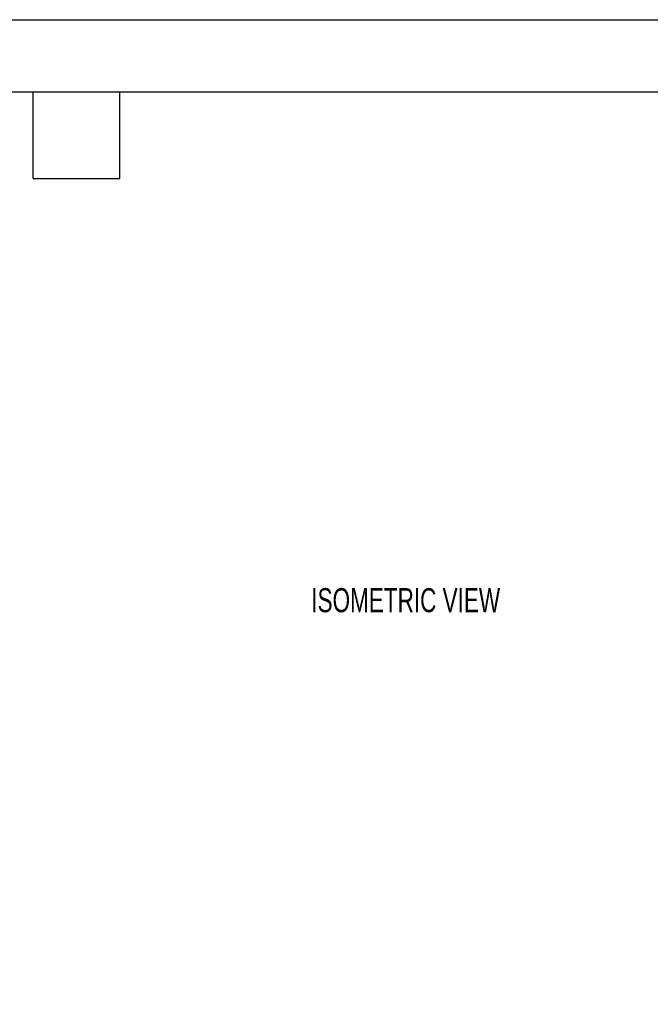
# Model space of a CAD drawing. Header units: millimetres. Extents: x 0 to 140, y 0 to 108.
# Tile 3 of 8: x 67 to 95, y 65 to 108. Entities that reach past the tile are written whole.
import ezdxf

# ---------------------------------------------------------------- set-up
doc = ezdxf.new("R2010")
doc.units = ezdxf.units.MM
doc.header["$LTSCALE"] = 0.5
doc.layers.add('DIMENSIONS', color=140, linetype='Continuous', lineweight=25)
doc.layers.add('TEXT', color=140, linetype='Continuous', lineweight=25)
doc.styles.add('SLDTEXTSTYLE0', font='TXT', dxfattribs={"width": 0.7})
doc.dimstyles.new('SLDDIMSTYLE1', dxfattribs={"dimtxt": 1.079004, "dimasz": 1.651, "dimexe": 0, "dimexo": 0.0625, "dimgap": 0.269751, "dimtad": 0, "dimtih": 1, "dimtoh": 1, "dimdec": 1, "dimrnd": 1e-09, "dimzin": 12, "dimdsep": 46, "dimtxsty": 'SLDTEXTSTYLE0', "dimsah": 1, "dimcen": 0, "dimadec": 0, "dimazin": 3, "dimtfac": 1, "dimtdec": 1, "dimtofl": 0, "dimtmove": 0, "dimatfit": 3, "dimfxl": 0, "dimfrac": 2, "dimtolj": 1, "dimtzin": 12, "dimarcsym": 0})

# ---------------------------------------------------------------- blocks, each defined once
blk = doc.blocks.new('_D_1')
at = {"layer": 'DIMENSIONS'}
for p, q in [((97.281, 60.092), (99.324, 64.812)), ((99.324, 64.812), (102.499, 64.812)), ((103.313, 64.812), (102.951, 64.812)), ((102.951, 64.812), (102.951, 63.097)), ((106.52, 64.812), (106.882, 64.812)), ((106.882, 64.812), (106.882, 63.097)), ((102.951, 63.097), (103.313, 63.097)), ((106.882, 63.097), (106.52, 63.097))]:
    blk.add_line(p, q, dxfattribs=at)
blk.add_solid([(97.281, 60.092), (98.17, 61.507), (97.704, 61.708)], dxfattribs=at)
at = {"layer": 'DIMENSIONS', "char_height": 1.0583, "attachment_point": 1, "style": 'SLDTEXTSTYLE0'}
for s, insert in [('%%c', (102.499, 66.418)), ('42.5', (104.128, 66.418)), ('1.67', (103.313, 64.461))]:
    blk.add_mtext(s, dxfattribs=dict(at, insert=insert))

msp = doc.modelspace()

# ---------------------------------------------------------------- linework, layer by layer
at = {"color": 7, "linetype": 'Continuous'}
msp.add_line((0.001, 107.951), (139.701, 107.951), dxfattribs=at)
at = {"layer": 'TEXT'}
for p, q in [((3.175, 104.775), (136.525, 104.775)), ((67.945, 100.965), (67.945, 104.775)), ((71.755, 100.965), (71.755, 104.775)), ((67.945, 100.965), (71.755, 100.965))]:
    msp.add_line(p, q, dxfattribs=at)

# ---------------------------------------------------------------- texts
at = {"layer": 'DIMENSIONS', "insert": (80.187, 82.935), "char_height": 1.05833, "attachment_point": 1, "style": 'SLDTEXTSTYLE0'}
msp.add_mtext('ISOMETRIC VIEW', dxfattribs=at)

# ---------------------------------------------------------------- dimensions: what is measured, and where the dimension line sits
at = {"layer": 'DIMENSIONS'}
dim = msp.add_diameter_dim_2p(p1=(80.397, 21.09), p2=(97.281, 60.092), dimstyle='SLDDIMSTYLE1', dxfattribs=at)
dim.commit()
dim.dimension.update_dxf_attribs({"geometry": '_D_1', "text_midpoint": (104.917, 64.812), "dimtype": 163})

doc.saveas('drawing.dxf')
